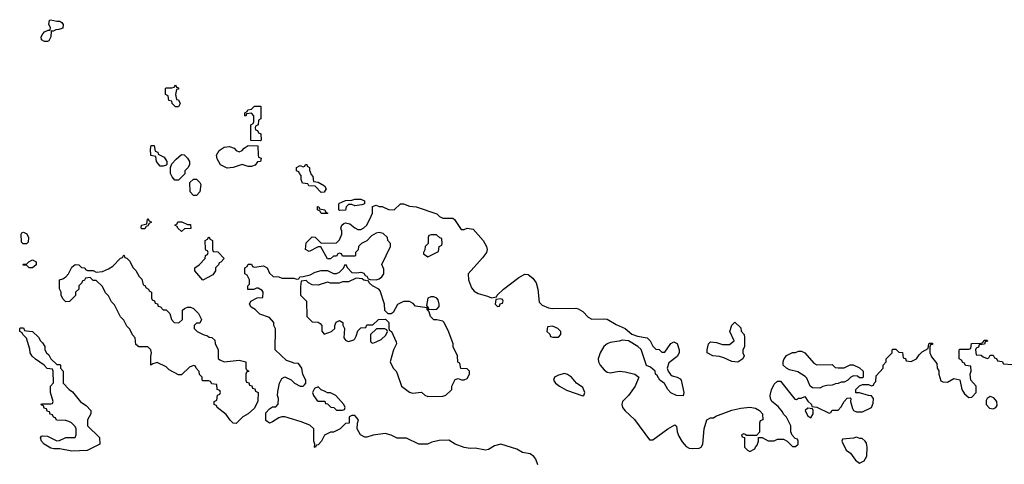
# Model space of a CAD drawing. Header units: inches. Extents: x 1889655 to 2052254, y 217972 to 431650.
# Tile 19 of 49: x 2018206 to 2024683, y 291797 to 294722. Entities that reach past the tile are written whole.
import ezdxf

# ---------------------------------------------------------------- set-up
doc = ezdxf.new("R2010")
doc.units = ezdxf.units.IN
doc.header["$MEASUREMENT"] = 0
doc.layers.add('C0219', color=7, linetype='Continuous')
doc.layers.add('C0229', color=7, linetype='Continuous')

msp = doc.modelspace()

# ---------------------------------------------------------------- linework, layer by layer
at = {"layer": 'C0219', "color": 6, "elevation": 100}
for points in [[(2018450, 294712), (2018470, 294712), (2018483.6, 294703.6), (2018492, 294690), (2018490, 294666), (2018463.6, 294656.4), (2018444.7, 294655.3), (2018426, 294646), (2018414, 294646), (2018411.6, 294608.4), (2018398, 294582), (2018390, 294578), (2018370, 294578), (2018348.9, 294588.9), (2018348, 294610), (2018358, 294630), (2018370, 294642), (2018394, 294654), (2018406, 294654), (2018408, 294670), (2018398, 294690), (2018402, 294718), (2018410, 294722)], [(2019230, 294148), (2019208, 294170), (2019206, 294186), (2019188, 294190), (2019182, 294222), (2019166, 294230), (2019166, 294270), (2019170, 294274), (2019207.3, 294272.7), (2019222, 294278), (2019230, 294294), (2019238, 294278), (2019250, 294274), (2019250, 294266), (2019238, 294262), (2019232, 294230), (2019238, 294198), (2019250, 294194), (2019262, 294170), (2019250, 294148)], [(2019790, 293926), (2019727.3, 293927.3), (2019726, 294030), (2019742, 294038), (2019746, 294050), (2019746, 294090), (2019730, 294106), (2019698, 294102), (2019692.7, 294087.3), (2019686, 294090), (2019686, 294110), (2019702, 294118), (2019706, 294130), (2019730, 294134), (2019750, 294154), (2019790, 294154), (2019792, 294150), (2019792, 294070), (2019778, 294062), (2019774, 294030), (2019758, 294022), (2019754, 294010), (2019758, 293998), (2019770, 293994), (2019778, 293978), (2019792, 293970), (2019794, 293930)], [(2019130, 293758), (2019106, 293790), (2019102, 293822), (2019068.9, 293828.9), (2019066, 293870), (2019070, 293894), (2019090, 293894), (2019098, 293858), (2019114, 293850), (2019118, 293838), (2019156.9, 293816.9), (2019174, 293790), (2019174, 293770), (2019170, 293766), (2019150, 293758)], [(2019710, 293755.3), (2019670, 293768.7), (2019610, 293749.3), (2019570, 293745.2), (2019526.6, 293766.6), (2019505.6, 293805.6), (2019501.2, 293830), (2019518, 293862), (2019550, 293884), (2019587.1, 293887.1), (2019617.3, 293877.3), (2019630, 293862), (2019650, 293852), (2019670, 293862), (2019683.1, 293876.9), (2019710, 293894), (2019772.7, 293892.7), (2019774, 293830), (2019778, 293818), (2019794, 293810), (2019790, 293788), (2019770, 293786), (2019755.3, 293764.7), (2019730, 293755.3)], [(2019250, 293666), (2019227.3, 293667.3), (2019208.4, 293688.4), (2019198, 293710), (2019198, 293750), (2019207.3, 293772.7), (2019236.4, 293803.6), (2019270, 293834), (2019287.3, 293832.7), (2019310.9, 293810.9), (2019322, 293790), (2019322, 293770), (2019314, 293750), (2019292.7, 293727.3), (2019292, 293708)], [(2019350, 293566), (2019328, 293590), (2019326, 293650), (2019350, 293672), (2019370, 293672), (2019391.1, 293651.1), (2019396.9, 293636.9), (2019392, 293590), (2019370, 293566)], [(2019010, 293346), (2019006, 293350), (2019008, 293370), (2019042, 293378), (2019046, 293410), (2019050, 293414), (2019058, 293398), (2019074, 293390), (2019058, 293382), (2019050, 293366), (2019038, 293362), (2019030, 293346)], [(2019310, 293374), (2019330, 293374), (2019332.7, 293347.3), (2019290, 293346), (2019270, 293328), (2019246, 293350), (2019242, 293362), (2019226, 293370), (2019242, 293378), (2019247.3, 293392.7), (2019271.6, 293391.6)], [(2018250, 293248), (2018228.4, 293248.4), (2018218, 293258), (2018215.3, 293310), (2018220.2, 293319.8), (2018230, 293324.7), (2018254, 293314), (2018264.7, 293290), (2018262, 293258)], [(2019410, 293008), (2019358, 293070), (2019358, 293090), (2019386, 293110), (2019426, 293150), (2019428.4, 293171.6), (2019442, 293178), (2019446, 293190), (2019442, 293202), (2019430, 293206), (2019427.3, 293212.7), (2019426, 293270), (2019442, 293278), (2019450, 293294), (2019458, 293278), (2019474, 293270), (2019474, 293210), (2019478, 293198), (2019510, 293194), (2019552, 293150), (2019530, 293126), (2019518, 293122), (2019514, 293110), (2019494, 293090), (2019494, 293070), (2019476.9, 293043.1)], [(2019150, 292814), (2019170, 292814), (2019194, 292790), (2019204.7, 292750), (2019222, 292730), (2019253.2, 292726.8), (2019278, 292750), (2019278, 292810), (2019290, 292822), (2019310, 292831.3), (2019330, 292831.3), (2019350, 292822), (2019382, 292790), (2019402, 292750), (2019390, 292726), (2019370, 292726), (2019354, 292710), (2019354, 292690), (2019374, 292670), (2019414, 292650), (2019442, 292642), (2019452.7, 292632.7), (2019470, 292632), (2019490, 292614), (2019492.7, 292592.7), (2019512, 292550), (2019512.7, 292492.7), (2019523.6, 292483.6), (2019550, 292472), (2019650, 292482), (2019694, 292470), (2019694, 292430), (2019698, 292418), (2019714, 292410), (2019698, 292402), (2019694, 292390), (2019694, 292350), (2019698, 292338), (2019712.7, 292332.7), (2019718, 292318), (2019732.7, 292312.7), (2019738, 292298), (2019752.7, 292292.7), (2019758, 292278), (2019774, 292270), (2019772.7, 292212.7), (2019750, 292166), (2019710, 292128), (2019674, 292110), (2019630, 292066), (2019610, 292068), (2019590, 292088), (2019564.7, 292124.7), (2019506, 292170), (2019502, 292182), (2019486, 292190), (2019486, 292210), (2019502, 292218), (2019507.3, 292252.7), (2019522, 292258), (2019526, 292270), (2019522, 292282), (2019506, 292290), (2019502, 292322), (2019470, 292326), (2019462, 292342), (2019450, 292346), (2019410, 292346), (2019406, 292350), (2019406, 292370), (2019388.4, 292388.4), (2019387.3, 292407.3), (2019366, 292430), (2019362, 292442), (2019350, 292446), (2019323.6, 292436.4), (2019270, 292386), (2019250, 292386), (2019190, 292418), (2019170, 292438), (2019110, 292466), (2019082, 292458), (2019068.7, 292448.7), (2019069.3, 292509.3), (2019074, 292530), (2019069, 292550), (2019050, 292569), (2018989.1, 292569.1), (2018970, 292586), (2018966, 292630), (2018948.4, 292648.4), (2018930, 292686), (2018910, 292706), (2018890, 292746), (2018870, 292766), (2018830, 292846), (2018810, 292866), (2018790, 292906), (2018770, 292926), (2018750, 292966), (2018710, 293006), (2018690, 293006), (2018670, 293026), (2018638, 293022), (2018632.7, 293007.3), (2018618, 293002), (2018614, 292990), (2018594, 292970), (2018594, 292950), (2018574, 292930), (2018572.7, 292907.3), (2018532.7, 292867.3), (2018510, 292866), (2018490, 292886), (2018478, 292910), (2018478, 292930), (2018468.4, 292951.6), (2018468.9, 293011.1), (2018490, 293018), (2018509, 293031), (2018528, 293050), (2018550, 293094), (2018570, 293112), (2018594, 293110), (2018612, 293092), (2018634, 293090), (2018638, 293078), (2018652.7, 293072.7), (2018688.7, 293071.3), (2018710, 293062), (2018750, 293064.7), (2018790, 293082), (2018819, 293101), (2018870, 293154), (2018882, 293158), (2018890, 293174), (2018898, 293158), (2018910, 293154), (2018930, 293134), (2018951.1, 293091.1), (2018970, 293072), (2018991.6, 293031.6), (2019010, 293014), (2019018, 292978), (2019030, 292974), (2019038, 292958), (2019054, 292950), (2019058, 292938), (2019074, 292930), (2019074, 292890), (2019078, 292878), (2019092.7, 292872.7), (2019098, 292858), (2019112.7, 292852.7), (2019118, 292838), (2019132.7, 292832.7)], [(2018290, 293088.7), (2018268.9, 293088.9), (2018250, 293106), (2018230, 293106), (2018226, 293110), (2018230, 293114), (2018250, 293114), (2018266, 293130), (2018290, 293142), (2018314, 293130), (2018314, 293110)], [(2018450, 292454), (2018470, 292454), (2018474, 292450), (2018474, 292430), (2018492, 292410), (2018492, 292330), (2018532, 292290), (2018554.4, 292274.4), (2018607.1, 292207.1), (2018643.6, 292183.6), (2018674, 292150), (2018674, 292130), (2018651.6, 292088.4), (2018652, 292050), (2018730, 291974), (2018734, 291930), (2018650, 291888), (2018550, 291884), (2018470, 291898), (2018430, 291898), (2018410, 291902), (2018368, 291930), (2018350, 291948), (2018342, 291970), (2018350, 291982), (2018356.4, 291983.6), (2018390, 291982), (2018450, 291952), (2018467.3, 291952.7), (2018510, 291974), (2018570, 291974), (2018578, 291990), (2018578, 292030), (2018570, 292046), (2018546, 292070), (2018530, 292078), (2018510, 292086), (2018447.3, 292087.3), (2018442, 292102), (2018427.3, 292107.3), (2018422, 292122), (2018407.3, 292127.3), (2018402, 292142), (2018387.3, 292147.3), (2018382, 292162), (2018367.3, 292167.3), (2018362, 292182), (2018347.3, 292187.3), (2018350, 292194), (2018410, 292194), (2018422, 292198), (2018426, 292210), (2018408, 292270), (2018408, 292310), (2018427.3, 292332.7), (2018426, 292410), (2018422, 292422), (2018387.3, 292427.3), (2018366, 292450), (2018310, 292488), (2018289.1, 292509.1), (2018275.3, 292530), (2018273.6, 292553.6), (2018250, 292626), (2018226, 292650), (2018222, 292662), (2018206, 292670), (2018206, 292690), (2018210, 292694), (2018230, 292694), (2018238, 292678), (2018250, 292674), (2018291.3, 292671.3), (2018330, 292634), (2018342, 292610), (2018356.9, 292596.9), (2018371.3, 292571.3), (2018372, 292550), (2018382, 292530), (2018396.9, 292516.9), (2018411.6, 292491.6)]]:
    msp.add_lwpolyline(points, close=True, dxfattribs=at)
for points in [[(2020000, 292465.7), (2019960.2, 292480.2), (2019886, 292550), (2019888.4, 292688.4), (2019878, 292710), (2019878, 292730), (2019850, 292762), (2019785.6, 292785.6), (2019755.3, 292815.3), (2019728, 292830), (2019718, 292850), (2019726, 292870), (2019768.4, 292891.6), (2019806, 292894), (2019808, 292930), (2019800.4, 292940.4), (2019774.6, 292954.6), (2019764.7, 292955.3), (2019747.3, 292947.3), (2019707.3, 292947.3), (2019706, 292970), (2019718, 292982), (2019718, 293010), (2019702, 293042), (2019688, 293050), (2019686, 293090), (2019702, 293098), (2019710, 293114), (2019730, 293114), (2019738, 293098), (2019750, 293094), (2019810, 293102), (2019834, 293090), (2019850, 293054), (2019872.7, 293032.7), (2019910, 293031.3), (2019930, 293022), (2020000, 293022)], [(2020000, 292094), (2019950, 292108.7), (2019930, 292108.7), (2019910, 292102), (2019870, 292075.3), (2019850, 292068), (2019824.7, 292084.7), (2019824.7, 292135.3), (2019850, 292162), (2019870, 292174), (2019890, 292174), (2019907.3, 292192.7), (2019908, 292230), (2019902, 292250), (2019904.7, 292275.3), (2019915.3, 292330), (2019930, 292362), (2019950, 292372), (2019991.6, 292351.6), (2020000, 292343.5)]]:
    msp.add_lwpolyline(points, dxfattribs=at)
at = {"layer": 'C0229', "color": 6, "elevation": 100}
for points in [[(2020190, 293586), (2020150, 293626), (2020108.4, 293628.4), (2020102, 293642), (2020067.3, 293647.3), (2020058, 293670), (2020058, 293698), (2020046, 293710), (2020042, 293722), (2020027.3, 293727.3), (2020026, 293750), (2020050, 293762), (2020070, 293754), (2020082, 293758), (2020086, 293770), (2020094, 293770), (2020098, 293758), (2020112, 293750), (2020112.7, 293732.7), (2020123.6, 293703.6), (2020134, 293690), (2020138, 293658), (2020170, 293652), (2020212, 293630), (2020222, 293610), (2020210, 293588)], [(2020190, 293446), (2020182, 293462), (2020166, 293470), (2020166, 293494), (2020174, 293490), (2020178, 293478), (2020214, 293470), (2020218, 293458), (2020234, 293450), (2020230, 293446)], [(2020410, 293498), (2020390, 293506), (2020370, 293506), (2020354, 293490), (2020350, 293468), (2020310, 293466), (2020306, 293470), (2020306, 293510), (2020310, 293514), (2020350, 293532), (2020390, 293534), (2020410, 293542), (2020450, 293542), (2020474, 293530), (2020474, 293510), (2020456.9, 293503.1)], [(2020947.3, 293307.3), (2020912.7, 293307.3), (2020898, 293302), (2020894, 293290), (2020894, 293250), (2020874, 293230), (2020871.6, 293208.4), (2020862, 293190), (2020862, 293182), (2020890, 293162), (2020962, 293198), (2020966, 293230), (2020982, 293238), (2020986, 293250), (2020982, 293282), (2020970, 293286)], [(2020419.6, 293020.4), (2020370, 292998), (2020330, 292998), (2020308.4, 292988.4), (2020251.3, 292988.7), (2020230, 292995.3), (2020170, 292975.3), (2020130, 292978), (2020106, 292990), (2020090, 293006), (2020058, 293002), (2020052.7, 292967.3), (2020054, 292910), (2020092, 292870), (2020094, 292770), (2020130, 292734), (2020170, 292732), (2020183.6, 292723.6), (2020194, 292710), (2020192.7, 292672.7), (2020210, 292654), (2020258, 292670), (2020278, 292690), (2020278, 292710), (2020287.3, 292732.7), (2020310, 292742), (2020332, 292730), (2020332.7, 292712.7), (2020342, 292690), (2020338, 292630), (2020351, 292611), (2020370, 292604.7), (2020404, 292616), (2020410, 292622), (2020420.2, 292639.8), (2020430, 292674), (2020450, 292694), (2020482, 292698), (2020490, 292714), (2020530, 292714), (2020566, 292750), (2020612.7, 292752.7), (2020634, 292730), (2020634, 292690), (2020638, 292678), (2020651.6, 292671.6), (2020683.6, 292603.6), (2020684.7, 292590), (2020664.7, 292550), (2020642, 292470), (2020662, 292430), (2020682, 292410), (2020690, 292394), (2020718, 292310), (2020770, 292271.3), (2020790, 292264.7), (2020850, 292272), (2020871.6, 292251.6), (2020890, 292242), (2020990, 292244.7), (2021010, 292252), (2021040.4, 292279.6), (2021048, 292290), (2021048, 292310), (2021070, 292354), (2021090, 292362), (2021112.7, 292352.7), (2021130, 292352), (2021150, 292362), (2021166, 292390), (2021166, 292410), (2021150, 292426), (2021107.3, 292427.3), (2021102, 292462), (2021088.4, 292468.4), (2021086, 292510), (2021058, 292570), (2021058, 292590), (2021030, 292666), (2020998, 292730), (2020990, 292738), (2020950, 292748), (2020930, 292748), (2020908.7, 292770), (2020899, 292799), (2020886, 292814), (2020886, 292826), (2020810, 292838), (2020794.6, 292854.6), (2020770, 292868), (2020730, 292868), (2020691.6, 292848.4), (2020663.6, 292796.4), (2020650, 292786), (2020630, 292786), (2020608.9, 292808.9), (2020605.2, 292850), (2020578, 292938), (2020568, 292950), (2020526, 292970), (2020506, 292990), (2020502, 293002), (2020470, 293008), (2020458, 293018)], [(2020930, 292899), (2020910, 292899), (2020890.9, 292889.1), (2020882, 292842), (2020894, 292826), (2020894, 292814), (2020902, 292818), (2020930, 292814.8), (2020950, 292818), (2020964.7, 292835.3), (2020966, 292850), (2020958.9, 292878.9), (2020949.4, 292889.4)], [(2021370, 292886), (2021338, 292882), (2021334, 292850), (2021350, 292834), (2021362, 292838), (2021367.3, 292852.7), (2021382, 292858), (2021386, 292870), (2021382, 292882)], [(2021710, 292706), (2021678, 292702), (2021674, 292670), (2021692.7, 292652.7), (2021698, 292638), (2021712.7, 292632.7), (2021750, 292634), (2021766, 292650), (2021766, 292670), (2021746, 292690)], [(2022930, 292469.2), (2022890, 292473.2), (2022838.4, 292498.4), (2022810, 292506.6), (2022766, 292510), (2022728, 292530), (2022728, 292550), (2022738, 292590), (2022750, 292602), (2022790, 292598), (2022830, 292584.7), (2022875.3, 292584.7), (2022906, 292610), (2022878, 292670), (2022890, 292712), (2022910, 292732), (2022950, 292694), (2022952.7, 292672.7), (2022972, 292650), (2022974, 292630), (2022974, 292570), (2022962, 292550), (2022962, 292530), (2022972, 292510), (2022962, 292490)], [(2020607.3, 292687.3), (2020552.7, 292687.3), (2020514, 292650), (2020514, 292610), (2020518, 292598), (2020530, 292594), (2020550, 292602), (2020583.1, 292616.9), (2020614.6, 292645.4), (2020626, 292670), (2020622, 292682)], [(2023450, 292452), (2023550, 292454), (2023570, 292434), (2023590, 292432), (2023630, 292432), (2023670, 292452), (2023688.4, 292451.6), (2023730.9, 292430.9), (2023754, 292410), (2023754, 292370), (2023750, 292366), (2023730, 292366), (2023716.4, 292376.4), (2023690, 292378), (2023674, 292370), (2023654, 292350), (2023630, 292338), (2023610, 292338), (2023590, 292328), (2023572.7, 292327.3), (2023550, 292318), (2023516.4, 292316.4), (2023490, 292308.7), (2023470, 292298), (2023420.4, 292300.4), (2023406, 292310), (2023383.1, 292363.1), (2023373.6, 292373.6), (2023324.7, 292404.7), (2023270, 292419), (2023249.4, 292429.4), (2023229.3, 292449.3), (2023229, 292470), (2023233.6, 292486.4), (2023250, 292512), (2023290, 292532), (2023310, 292532), (2023330, 292542), (2023350, 292542), (2023371.1, 292531.1), (2023430, 292462)], [(2021790, 292395.3), (2021750, 292384), (2021724.7, 292370), (2021718, 292350), (2021731.3, 292330), (2021758, 292310), (2021804.1, 292284.1), (2021910, 292246.8), (2021918, 292250), (2021924, 292270), (2021910, 292302), (2021868.7, 292330), (2021835.3, 292370), (2021810, 292388.7)], [(2020170, 292306), (2020144.7, 292295.3), (2020132, 292270), (2020138, 292250), (2020159.6, 292219.6), (2020170, 292212), (2020212.7, 292212.7), (2020218, 292198), (2020230, 292194), (2020252.7, 292172.7), (2020271.6, 292171.6), (2020290, 292154), (2020330, 292154), (2020342, 292158), (2020346, 292170), (2020338, 292190), (2020286, 292250), (2020250, 292268), (2020230, 292266), (2020216.4, 292276.4), (2020190, 292286)], [(2024590, 292242), (2024570.9, 292229.1), (2024563.5, 292216.5), (2024562.8, 292190), (2024585.2, 292165.2), (2024610, 292162.8), (2024628, 292170), (2024637.2, 292182.8), (2024634, 292210), (2024613.2, 292233.2)], [(2023390, 292166), (2023374, 292150), (2023390, 292114), (2023410, 292102), (2023426, 292130), (2023426, 292150), (2023422, 292162)], [(2023710, 291975.3), (2023690, 291968), (2023618, 291962), (2023614, 291950), (2023642, 291890), (2023671.1, 291871.1), (2023703.5, 291823.5), (2023730, 291804.7), (2023760.4, 291819.6), (2023778, 291850), (2023782, 291910), (2023776.4, 291936.4), (2023768.4, 291948.4), (2023747.3, 291967.3), (2023732.7, 291967.3)]]:
    msp.add_lwpolyline(points, close=True, dxfattribs=at)
for points in [[(2020000, 293022), (2020010, 293022), (2020030, 293014), (2020042, 293018), (2020048.9, 293031.1), (2020071.6, 293031.6), (2020117.2, 293042.8), (2020150, 293062), (2020190, 293072), (2020230, 293072), (2020270, 293052), (2020290, 293052), (2020310, 293062), (2020334.6, 293085.4), (2020350, 293114), (2020362, 293090), (2020390, 293058), (2020423.1, 293056.9), (2020450, 293062), (2020470, 293054), (2020478, 293038), (2020490, 293034), (2020498, 293018), (2020512, 293012), (2020550, 293011), (2020570, 293016), (2020588.7, 293030), (2020602, 293050), (2020600.4, 293080.4), (2020588.9, 293111.1), (2020646, 293230), (2020646, 293250), (2020628.4, 293268.4), (2020626, 293290), (2020596.4, 293316.4), (2020570, 293322), (2020550, 293318), (2020519.6, 293300.4), (2020490, 293266), (2020454, 293250), (2020434, 293230), (2020431.6, 293208.4), (2020414, 293190), (2020414, 293170), (2020410, 293166), (2020330, 293166), (2020322, 293182), (2020310, 293186), (2020298, 293182), (2020290, 293166), (2020270, 293166), (2020251.6, 293148.4), (2020230, 293148), (2020187.3, 293227.3), (2020170, 293228), (2020110, 293198), (2020086, 293210), (2020090, 293254), (2020130, 293294), (2020150, 293292), (2020190, 293252), (2020290, 293254), (2020310, 293274), (2020326, 293310), (2020326, 293330), (2020318, 293350), (2020326, 293370), (2020338, 293382), (2020350, 293384.7), (2020378, 293378), (2020410, 293352), (2020430, 293342), (2020450, 293342), (2020470, 293352), (2020488.9, 293371.1), (2020518, 293430), (2020526, 293450), (2020527.3, 293492.7), (2020550, 293502), (2020570, 293492), (2020590, 293492), (2020632.7, 293472.7), (2020670, 293472), (2020710, 293511.3), (2020730, 293511), (2020770, 293496), (2020814, 293490), (2020950, 293444.7), (2020967.3, 293427.3), (2020990, 293416.3), (2021056.3, 293416.3), (2021067.1, 293407.1), (2021110, 293342), (2021130, 293342), (2021150, 293351.3), (2021190, 293344.7), (2021254.8, 293270), (2021276, 293230), (2021281, 293210), (2021276, 293190), (2021250, 293155.3), (2021156, 293050), (2021158.8, 293010), (2021178.8, 292958.8), (2021196.3, 292936.3), (2021220.9, 292920.9), (2021284, 292904), (2021310, 292892), (2021342, 292898), (2021346, 292910), (2021388.7, 292950), (2021490, 293026.8), (2021530, 293046.8), (2021550, 293046), (2021581.1, 293021.1), (2021602.8, 292990), (2021613.4, 292950), (2021623.6, 292863.6), (2021643.6, 292843.6), (2021685.4, 292825.4), (2021710, 292822), (2021863.6, 292823.6), (2021879.6, 292819.6), (2021910, 292802), (2021945.4, 292765.4), (2021970, 292751.3), (2022050, 292754.8), (2022070, 292751), (2022130, 292716), (2022190, 292691), (2022233, 292653), (2022270, 292638.8), (2022334, 292630), (2022354, 292610), (2022370, 292574), (2022390, 292554), (2022411.6, 292551.6), (2022430, 292534), (2022450, 292534), (2022490, 292592), (2022510, 292602), (2022530, 292591.3), (2022544, 292550), (2022544, 292530), (2022530, 292505.2), (2022475.3, 292464.7), (2022464.7, 292430), (2022470.8, 292410), (2022486.8, 292386.8), (2022498, 292378), (2022530.8, 292370), (2022550, 292359.3), (2022557, 292350), (2022574.8, 292270), (2022570, 292248), (2022526, 292250), (2022490, 292268), (2022470, 292288), (2022448.7, 292328.7), (2022418, 292350), (2022400.4, 292380.4), (2022388, 292390), (2022386, 292410), (2022356.4, 292436.4), (2022330, 292446), (2022293.2, 292553.2), (2022272.7, 292572.7), (2022210, 292609.3), (2022170, 292613.2), (2022150, 292606), (2022090, 292597.2), (2022070, 292589.2), (2022048.5, 292571.5), (2022024.9, 292530), (2022010.8, 292490.8), (2022013.4, 292470), (2022024, 292450), (2022050, 292418.8), (2022070, 292404), (2022090, 292399.1), (2022149.6, 292410.4), (2022190, 292405.5), (2022252, 292390), (2022278, 292370), (2022254, 292310), (2022210, 292249), (2022171, 292210), (2022166, 292190), (2022171, 292170), (2022188, 292148), (2022250, 292091), (2022350, 291958), (2022370, 291958), (2022469.8, 292030.2), (2022516.3, 292056.3), (2022527.1, 292047.1), (2022531.7, 292010), (2022542.8, 291982.8), (2022564.4, 291944.4), (2022590, 291913.4), (2022610, 291903), (2022630, 291900.5), (2022676.2, 291903.8), (2022689.4, 291910.6), (2022699.3, 291930), (2022709.4, 292030.6), (2022726, 292090), (2022750, 292102), (2022770, 292102), (2022785.6, 292114.4), (2022890, 292154), (2022950, 292167.3), (2023010, 292173.4), (2023046.4, 292166.4), (2023072, 292150), (2023092, 292130), (2023094, 292090), (2023078, 292082), (2023072.7, 292067.3), (2023072, 292008), (2023054, 291986), (2022986, 291986), (2022986, 291990), (2022970, 291998), (2022954, 291990), (2022958, 291978), (2022974, 291974), (2022974, 291910), (2022994, 291890), (2023010, 291882), (2023042, 291898), (2023046, 291910), (2023058, 291922), (2023066, 291950), (2023066, 291974), (2023090, 291974), (2023130, 291952), (2023170, 291952), (2023190, 291962), (2023230, 291962), (2023254, 291950), (2023290, 291914), (2023310, 291914), (2023326, 291930), (2023326, 291950), (2023322, 291962), (2023307.3, 291967.3), (2023288.4, 291988.4), (2023278, 292010), (2023278, 292050), (2023250, 292106), (2023230, 292126), (2023223.1, 292143.1), (2023196.5, 292176.5), (2023154, 292210), (2023145.2, 292230), (2023142.7, 292250), (2023152.1, 292287.9), (2023170, 292324.7), (2023190, 292344.7), (2023210, 292344.7), (2023304.7, 292224.7), (2023316.4, 292223.6), (2023328.4, 292231.6), (2023347.3, 292232.7), (2023370, 292242), (2023391.6, 292211.6), (2023414, 292190), (2023418, 292178), (2023450, 292172), (2023530, 292134), (2023542, 292138), (2023550, 292154), (2023590, 292154), (2023610, 292174), (2023628.9, 292211.1), (2023650, 292232), (2023670, 292234), (2023674, 292230), (2023672, 292210), (2023683.6, 292163.6), (2023691.6, 292151.6), (2023710, 292142), (2023750, 292142), (2023808.4, 292171.6), (2023820.4, 292199.6), (2023822, 292230), (2023810, 292248), (2023788.9, 292248.9), (2023730, 292266), (2023707.3, 292267.3), (2023706, 292290), (2023730, 292314), (2023750, 292322), (2023790, 292322), (2023810, 292314), (2023822, 292318), (2023826, 292330), (2023838, 292342), (2023840.4, 292379.6), (2023886, 292430), (2023886, 292450), (2023906, 292470), (2023906, 292490), (2023946, 292530), (2023946, 292550), (2023950, 292554), (2023970, 292554), (2023990, 292534), (2024012.7, 292532.7), (2024018, 292498), (2024032.7, 292492.7), (2024038, 292478), (2024070, 292474), (2024106, 292490), (2024123.1, 292516.9), (2024143.1, 292536.9), (2024182, 292558), (2024186, 292590), (2024190, 292594), (2024210, 292594), (2024211.1, 292591.1), (2024210, 292586), (2024198, 292582), (2024194, 292570), (2024194, 292530), (2024203.6, 292503.6), (2024239.6, 292459.6), (2024242, 292430), (2024251.6, 292411.6), (2024252, 292390), (2024265.4, 292345.4), (2024279.6, 292339.6), (2024310, 292338), (2024350, 292361), (2024390, 292352), (2024404.7, 292290), (2024421.4, 292261.4), (2024450, 292236), (2024470, 292238), (2024499, 292270), (2024499, 292310), (2024462, 292350), (2024458, 292390), (2024466, 292410), (2024462, 292442), (2024427.3, 292447.3), (2024422, 292462), (2024410, 292466), (2024402, 292482), (2024386, 292490), (2024386, 292550), (2024390, 292554), (2024450, 292554), (2024462, 292558), (2024467.3, 292592.7), (2024530, 292594), (2024542, 292598), (2024550, 292614), (2024570, 292614), (2024572.7, 292607.3), (2024558, 292602), (2024552.7, 292587.3), (2024518, 292582), (2024512.7, 292567.3), (2024498, 292562), (2024494, 292550), (2024498, 292518), (2024530, 292514), (2024543.6, 292503.6), (2024570, 292494), (2024582, 292498), (2024590, 292514), (2024610, 292514), (2024618, 292498), (2024632.7, 292492.7), (2024638, 292478), (2024670, 292474), (2024678, 292458), (2024732.7, 292452.7)], [(2020000, 292343.5), (2020014, 292330), (2020050, 292312), (2020070, 292312), (2020080.4, 292319.6), (2020088, 292330), (2020088, 292350), (2020068.7, 292388.7), (2020062, 292430), (2020039, 292459), (2020010, 292462), (2020000, 292465.7)], [(2021613.6, 291793.6), (2021602, 291830), (2021589.1, 291849.1), (2021564.7, 291864.7), (2021514, 291874), (2021476.5, 291896.5), (2021370, 291929.2), (2021330, 291919), (2021290, 291894), (2021270, 291889.2), (2021203.1, 291903.1), (2021170, 291901.2), (2021130, 291906.6), (2021070, 291929), (2021030, 291955.3), (2020966.4, 291953.6), (2020918, 291942), (2020889, 291929), (2020831, 291929), (2020750, 291969.3), (2020690, 291969.3), (2020650, 291989.2), (2020610, 291999), (2020530.5, 291989.5), (2020490, 291975.3), (2020476.4, 291976.4), (2020448, 291990), (2020426, 292030), (2020427.3, 292067.3), (2020435.3, 292090), (2020410, 292118), (2020390, 292118), (2020374, 292110), (2020372.7, 292067.3), (2020350, 292066), (2020314, 292030), (2020270, 292008), (2020250, 292008), (2020211.6, 291988.4), (2020190.9, 291949.1), (2020170, 291926), (2020158, 291922), (2020150, 291908), (2020146, 291910), (2020148, 291930), (2020142, 291950), (2020142, 292030), (2020113.6, 292053.6), (2020057.2, 292077.2), (2020000, 292094)]]:
    msp.add_lwpolyline(points, dxfattribs=at)

doc.saveas('drawing.dxf')
